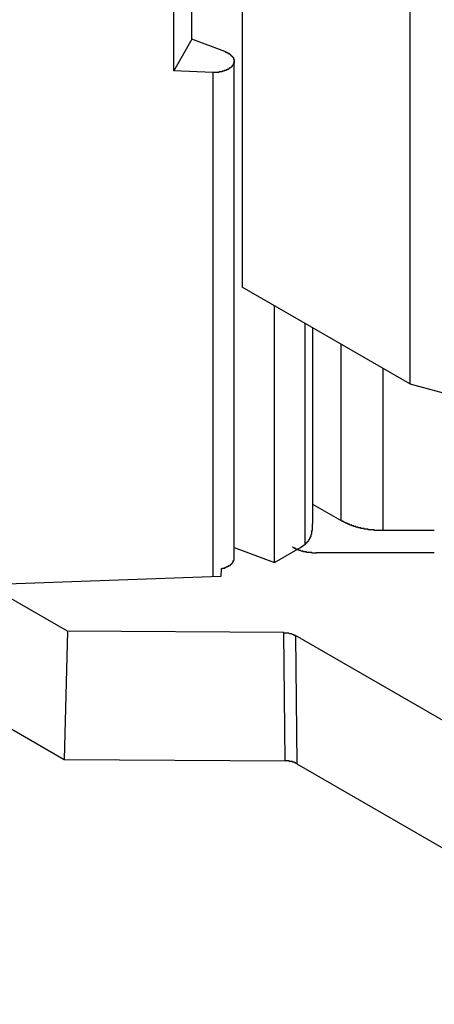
# Model space of a CAD drawing. Header units: millimetres. Extents: x 7187 to 8806, y -3756 to -2918.
# Tile 210 of 250: x 8526.62 to 8532.87, y -3318.34 to -3303.52. Entities that reach past the tile are written whole.
import ezdxf

# ---------------------------------------------------------------- set-up
doc = ezdxf.new("R2010")
doc.units = ezdxf.units.MM
doc.header["$LTSCALE"] = 3

msp = doc.modelspace()

# ---------------------------------------------------------------- linework, layer by layer
at = {"linetype": 'Continuous', "lineweight": 30}
for p, q in [((8528.944, -3304.289), (8528.944, -3299.39)), ((8529.216, -3303.812), (8529.216, -3299.401)), ((8529.975, -3300.737), (8529.975, -3307.542)), ((8532.501, -3302.195), (8532.501, -3309)), ((8529.216, -3303.812), (8528.944, -3304.289)), ((8529.715, -3303.994), (8529.216, -3303.812)), ((8529.855, -3311.623), (8529.855, -3304.138)), ((8529.534, -3304.314), (8528.944, -3304.289)), ((8529.534, -3304.314), (8529.534, -3311.904)), ((8532.501, -3309), (8529.975, -3307.542)), ((8530.465, -3311.685), (8530.465, -3307.825)), ((8530.925, -3311.411), (8530.925, -3308.09)), ((8531.042, -3311.109), (8531.042, -3308.158)), ((8531.461, -3308.399), (8531.461, -3311.054)), ((8532.097, -3308.767), (8532.097, -3311.206)), ((8532.501, -3309), (8536.72, -3310.128)), ((8531.461, -3311.054), (8531.042, -3310.812)), ((8532.871, -3311.206), (8532.097, -3311.206)), ((8529.855, -3311.463), (8530.465, -3311.685)), ((8530.465, -3311.685), (8530.854, -3311.46)), ((8530.854, -3311.46), (8530.925, -3311.411)), ((8532.871, -3311.542), (8531.093, -3311.542)), ((8529.659, -3311.785), (8529.656, -3311.899)), ((8529.656, -3311.899), (8526.133, -3312.023)), ((8527.343, -3312.722), (8526.133, -3312.023)), ((8527.343, -3312.722), (8527.295, -3314.654)), ((8530.603, -3312.742), (8527.343, -3312.722)), ((8530.623, -3314.674), (8530.603, -3312.742)), ((8537.068, -3316.416), (8530.777, -3312.784)), ((8530.777, -3312.784), (8530.797, -3314.716)), ((8524.391, -3312.977), (8527.295, -3314.654)), ((8527.295, -3314.654), (8530.623, -3314.674)), ((8530.797, -3314.716), (8537.068, -3318.337))]:
    msp.add_line(p, q, dxfattribs=at)
for points in [[(8529.716, -3303.994, 0), (8529.716, -3303.994, 0), (8529.716, -3303.994, 0), (8529.726, -3303.994, 0), (8529.726, -3303.994, 0), (8529.726, -3303.994, 0), (8529.726, -3303.994, 0), (8529.726, -3304.004, 0), (8529.726, -3304.004, 0), (8529.736, -3304.004, 0), (8529.736, -3304.004, 0), (8529.736, -3304.004, 0), (8529.736, -3304.004, 0), (8529.736, -3304.004, 0), (8529.736, -3304.004, 0), (8529.746, -3304.004, 0), (8529.746, -3304.004, 0), (8529.746, -3304.004, 0), (8529.746, -3304.004, 0), (8529.746, -3304.014, 0), (8529.756, -3304.014, 0), (8529.756, -3304.014, 0), (8529.756, -3304.014, 0), (8529.756, -3304.014, 0), (8529.756, -3304.014, 0), (8529.756, -3304.014, 0), (8529.766, -3304.014, 0), (8529.766, -3304.014, 0), (8529.766, -3304.014, 0), (8529.766, -3304.014, 0), (8529.766, -3304.024, 0), (8529.766, -3304.024, 0), (8529.776, -3304.024, 0), (8529.776, -3304.024, 0), (8529.776, -3304.024, 0), (8529.776, -3304.024, 0), (8529.776, -3304.024, 0), (8529.776, -3304.024, 0), (8529.776, -3304.024, 0), (8529.786, -3304.024, 0), (8529.786, -3304.024, 0), (8529.786, -3304.034, 0), (8529.786, -3304.034, 0), (8529.786, -3304.034, 0), (8529.786, -3304.034, 0), (8529.796, -3304.034, 0), (8529.796, -3304.034, 0), (8529.796, -3304.034, 0), (8529.796, -3304.034, 0), (8529.796, -3304.034, 0), (8529.796, -3304.034, 0), (8529.796, -3304.044, 0), (8529.796, -3304.044, 0), (8529.806, -3304.044, 0), (8529.806, -3304.044, 0), (8529.806, -3304.044, 0), (8529.806, -3304.044, 0), (8529.806, -3304.044, 0), (8529.806, -3304.044, 0), (8529.806, -3304.044, 0), (8529.806, -3304.054, 0), (8529.816, -3304.054, 0), (8529.816, -3304.054, 0), (8529.816, -3304.054, 0), (8529.816, -3304.054, 0), (8529.816, -3304.054, 0), (8529.816, -3304.054, 0), (8529.816, -3304.054, 0), (8529.816, -3304.054, 0), (8529.816, -3304.064, 0), (8529.826, -3304.064, 0), (8529.826, -3304.064, 0), (8529.826, -3304.064, 0), (8529.826, -3304.064, 0), (8529.826, -3304.064, 0), (8529.826, -3304.064, 0), (8529.826, -3304.064, 0), (8529.826, -3304.064, 0), (8529.826, -3304.074, 0), (8529.826, -3304.074, 0), (8529.836, -3304.074, 0), (8529.836, -3304.074, 0), (8529.836, -3304.074, 0), (8529.836, -3304.074, 0), (8529.836, -3304.074, 0), (8529.836, -3304.074, 0), (8529.836, -3304.084, 0), (8529.836, -3304.084, 0), (8529.836, -3304.084, 0), (8529.836, -3304.084, 0), (8529.836, -3304.084, 0), (8529.836, -3304.084, 0), (8529.836, -3304.084, 0), (8529.846, -3304.084, 0), (8529.846, -3304.094, 0), (8529.846, -3304.094, 0), (8529.846, -3304.094, 0), (8529.846, -3304.094, 0), (8529.846, -3304.094, 0), (8529.846, -3304.094, 0), (8529.846, -3304.094, 0), (8529.846, -3304.094, 0), (8529.846, -3304.104, 0), (8529.846, -3304.104, 0), (8529.846, -3304.104, 0), (8529.846, -3304.104, 0), (8529.846, -3304.104, 0), (8529.846, -3304.104, 0), (8529.846, -3304.104, 0), (8529.846, -3304.104, 0), (8529.846, -3304.114, 0), (8529.856, -3304.114, 0), (8529.856, -3304.114, 0), (8529.856, -3304.114, 0), (8529.856, -3304.114, 0), (8529.856, -3304.114, 0), (8529.856, -3304.114, 0), (8529.856, -3304.124, 0), (8529.856, -3304.124, 0), (8529.856, -3304.124, 0), (8529.856, -3304.124, 0), (8529.856, -3304.124, 0), (8529.856, -3304.124, 0), (8529.856, -3304.124, 0), (8529.856, -3304.124, 0), (8529.856, -3304.134, 0), (8529.856, -3304.134, 0), (8529.856, -3304.134, 0), (8529.856, -3304.134, 0), (8529.856, -3304.134, 0), (8529.856, -3304.134, 0), (8529.856, -3304.134, 0), (8529.856, -3304.134, 0), (8529.856, -3304.144, 0), (8529.856, -3304.144, 0), (8529.856, -3304.144, 0), (8529.856, -3304.144, 0), (8529.856, -3304.144, 0), (8529.856, -3304.144, 0), (8529.856, -3304.144, 0), (8529.856, -3304.144, 0), (8529.856, -3304.154, 0), (8529.856, -3304.154, 0), (8529.856, -3304.154, 0), (8529.856, -3304.154, 0), (8529.856, -3304.154, 0), (8529.856, -3304.154, 0), (8529.856, -3304.154, 0), (8529.856, -3304.164, 0), (8529.856, -3304.164, 0), (8529.856, -3304.164, 0), (8529.856, -3304.164, 0), (8529.856, -3304.164, 0), (8529.856, -3304.164, 0), (8529.856, -3304.164, 0), (8529.856, -3304.164, 0), (8529.856, -3304.174, 0), (8529.846, -3304.174, 0), (8529.846, -3304.174, 0), (8529.846, -3304.174, 0), (8529.846, -3304.174, 0), (8529.846, -3304.174, 0), (8529.846, -3304.174, 0), (8529.846, -3304.174, 0), (8529.846, -3304.184, 0), (8529.846, -3304.184, 0), (8529.846, -3304.184, 0), (8529.846, -3304.184, 0), (8529.846, -3304.184, 0), (8529.846, -3304.184, 0), (8529.846, -3304.184, 0), (8529.846, -3304.184, 0), (8529.846, -3304.194, 0), (8529.846, -3304.194, 0), (8529.846, -3304.194, 0), (8529.836, -3304.194, 0), (8529.836, -3304.194, 0), (8529.836, -3304.194, 0), (8529.836, -3304.194, 0), (8529.836, -3304.194, 0), (8529.836, -3304.204, 0), (8529.836, -3304.204, 0), (8529.836, -3304.204, 0), (8529.836, -3304.204, 0), (8529.836, -3304.204, 0), (8529.836, -3304.204, 0), (8529.836, -3304.204, 0), (8529.836, -3304.204, 0), (8529.826, -3304.214, 0), (8529.826, -3304.214, 0), (8529.826, -3304.214, 0), (8529.826, -3304.214, 0), (8529.826, -3304.214, 0), (8529.826, -3304.214, 0), (8529.826, -3304.214, 0), (8529.826, -3304.214, 0), (8529.826, -3304.224, 0), (8529.826, -3304.224, 0), (8529.816, -3304.224, 0), (8529.816, -3304.224, 0), (8529.816, -3304.224, 0), (8529.816, -3304.224, 0), (8529.816, -3304.224, 0), (8529.816, -3304.224, 0), (8529.816, -3304.224, 0), (8529.816, -3304.234, 0), (8529.816, -3304.234, 0), (8529.806, -3304.234, 0), (8529.806, -3304.234, 0), (8529.806, -3304.234, 0), (8529.806, -3304.234, 0), (8529.806, -3304.234, 0), (8529.806, -3304.234, 0), (8529.806, -3304.234, 0), (8529.806, -3304.244, 0), (8529.796, -3304.244, 0), (8529.796, -3304.244, 0), (8529.796, -3304.244, 0), (8529.796, -3304.244, 0), (8529.796, -3304.244, 0), (8529.796, -3304.244, 0), (8529.796, -3304.244, 0), (8529.786, -3304.244, 0), (8529.786, -3304.244, 0), (8529.786, -3304.254, 0), (8529.786, -3304.254, 0), (8529.786, -3304.254, 0), (8529.786, -3304.254, 0), (8529.786, -3304.254, 0), (8529.776, -3304.254, 0), (8529.776, -3304.254, 0), (8529.776, -3304.254, 0), (8529.776, -3304.254, 0), (8529.776, -3304.254, 0), (8529.776, -3304.264, 0), (8529.776, -3304.264, 0), (8529.766, -3304.264, 0), (8529.766, -3304.264, 0), (8529.766, -3304.264, 0), (8529.766, -3304.264, 0), (8529.766, -3304.264, 0), (8529.766, -3304.264, 0), (8529.756, -3304.264, 0), (8529.756, -3304.264, 0), (8529.756, -3304.264, 0), (8529.756, -3304.274, 0), (8529.756, -3304.274, 0), (8529.756, -3304.274, 0), (8529.746, -3304.274, 0), (8529.746, -3304.274, 0), (8529.746, -3304.274, 0), (8529.746, -3304.274, 0), (8529.746, -3304.274, 0), (8529.746, -3304.274, 0), (8529.736, -3304.274, 0), (8529.736, -3304.274, 0), (8529.736, -3304.274, 0), (8529.736, -3304.284, 0), (8529.736, -3304.284, 0), (8529.726, -3304.284, 0), (8529.726, -3304.284, 0), (8529.726, -3304.284, 0), (8529.726, -3304.284, 0), (8529.726, -3304.284, 0), (8529.726, -3304.284, 0), (8529.716, -3304.284, 0), (8529.716, -3304.284, 0), (8529.716, -3304.284, 0), (8529.716, -3304.284, 0), (8529.716, -3304.284, 0), (8529.706, -3304.284, 0), (8529.706, -3304.294, 0), (8529.706, -3304.294, 0), (8529.706, -3304.294, 0), (8529.706, -3304.294, 0), (8529.696, -3304.294, 0), (8529.696, -3304.294, 0), (8529.696, -3304.294, 0), (8529.696, -3304.294, 0), (8529.696, -3304.294, 0), (8529.686, -3304.294, 0), (8529.686, -3304.294, 0), (8529.686, -3304.294, 0), (8529.686, -3304.294, 0), (8529.686, -3304.294, 0), (8529.676, -3304.294, 0), (8529.676, -3304.294, 0), (8529.676, -3304.304, 0), (8529.676, -3304.304, 0), (8529.676, -3304.304, 0), (8529.666, -3304.304, 0), (8529.666, -3304.304, 0), (8529.666, -3304.304, 0), (8529.666, -3304.304, 0), (8529.656, -3304.304, 0), (8529.656, -3304.304, 0), (8529.656, -3304.304, 0), (8529.656, -3304.304, 0), (8529.656, -3304.304, 0), (8529.646, -3304.304, 0), (8529.646, -3304.304, 0), (8529.646, -3304.304, 0), (8529.646, -3304.304, 0), (8529.646, -3304.304, 0), (8529.636, -3304.304, 0), (8529.636, -3304.304, 0), (8529.636, -3304.304, 0), (8529.636, -3304.304, 0), (8529.626, -3304.304, 0), (8529.626, -3304.304, 0), (8529.626, -3304.304, 0), (8529.626, -3304.304, 0), (8529.626, -3304.314, 0), (8529.616, -3304.314, 0), (8529.616, -3304.314, 0), (8529.616, -3304.314, 0), (8529.616, -3304.314, 0), (8529.606, -3304.314, 0), (8529.606, -3304.314, 0), (8529.606, -3304.314, 0), (8529.606, -3304.314, 0), (8529.606, -3304.314, 0), (8529.596, -3304.314, 0), (8529.596, -3304.314, 0), (8529.596, -3304.314, 0), (8529.596, -3304.314, 0), (8529.586, -3304.314, 0), (8529.586, -3304.314, 0), (8529.586, -3304.314, 0), (8529.586, -3304.314, 0), (8529.586, -3304.314, 0), (8529.576, -3304.314, 0), (8529.576, -3304.314, 0), (8529.576, -3304.314, 0), (8529.576, -3304.314, 0), (8529.566, -3304.314, 0), (8529.566, -3304.314, 0), (8529.566, -3304.314, 0), (8529.566, -3304.314, 0), (8529.566, -3304.314, 0), (8529.556, -3304.314, 0), (8529.556, -3304.314, 0), (8529.556, -3304.314, 0), (8529.556, -3304.314, 0), (8529.546, -3304.314, 0), (8529.546, -3304.314, 0), (8529.546, -3304.314, 0), (8529.546, -3304.314, 0), (8529.536, -3304.314, 0), (8529.536, -3304.314, 0), (8529.536, -3304.314, 0), (8529.536, -3304.314, 0)], [(8532.096, -3311.204, 0), (8532.096, -3311.204, 0), (8532.096, -3311.204, 0), (8532.086, -3311.204, 0), (8532.086, -3311.204, 0), (8532.086, -3311.204, 0), (8532.076, -3311.204, 0), (8532.076, -3311.204, 0), (8532.076, -3311.204, 0), (8532.066, -3311.204, 0), (8532.066, -3311.204, 0), (8532.066, -3311.204, 0), (8532.056, -3311.204, 0), (8532.056, -3311.204, 0), (8532.056, -3311.204, 0), (8532.046, -3311.204, 0), (8532.046, -3311.204, 0), (8532.046, -3311.204, 0), (8532.036, -3311.204, 0), (8532.036, -3311.204, 0), (8532.036, -3311.204, 0), (8532.026, -3311.204, 0), (8532.026, -3311.204, 0), (8532.026, -3311.204, 0), (8532.026, -3311.204, 0), (8532.016, -3311.204, 0), (8532.016, -3311.204, 0), (8532.016, -3311.204, 0), (8532.006, -3311.204, 0), (8532.006, -3311.204, 0), (8532.006, -3311.204, 0), (8531.996, -3311.204, 0), (8531.996, -3311.204, 0), (8531.996, -3311.204, 0), (8531.986, -3311.204, 0), (8531.986, -3311.204, 0), (8531.986, -3311.204, 0), (8531.976, -3311.204, 0), (8531.976, -3311.204, 0), (8531.976, -3311.204, 0), (8531.966, -3311.204, 0), (8531.966, -3311.204, 0), (8531.966, -3311.204, 0), (8531.966, -3311.194, 0), (8531.956, -3311.194, 0), (8531.956, -3311.194, 0), (8531.956, -3311.194, 0), (8531.946, -3311.194, 0), (8531.946, -3311.194, 0), (8531.946, -3311.194, 0), (8531.936, -3311.194, 0), (8531.936, -3311.194, 0), (8531.936, -3311.194, 0), (8531.926, -3311.194, 0), (8531.926, -3311.194, 0), (8531.926, -3311.194, 0), (8531.916, -3311.194, 0), (8531.916, -3311.194, 0), (8531.916, -3311.194, 0), (8531.916, -3311.194, 0), (8531.906, -3311.194, 0), (8531.906, -3311.194, 0), (8531.906, -3311.194, 0), (8531.896, -3311.194, 0), (8531.896, -3311.194, 0), (8531.896, -3311.194, 0), (8531.886, -3311.194, 0), (8531.886, -3311.194, 0), (8531.886, -3311.194, 0), (8531.876, -3311.194, 0), (8531.876, -3311.194, 0), (8531.876, -3311.194, 0), (8531.876, -3311.184, 0), (8531.866, -3311.184, 0), (8531.866, -3311.184, 0), (8531.866, -3311.184, 0), (8531.856, -3311.184, 0), (8531.856, -3311.184, 0), (8531.856, -3311.184, 0), (8531.846, -3311.184, 0), (8531.846, -3311.184, 0), (8531.846, -3311.184, 0), (8531.846, -3311.184, 0), (8531.836, -3311.184, 0), (8531.836, -3311.184, 0), (8531.836, -3311.184, 0), (8531.826, -3311.184, 0), (8531.826, -3311.184, 0), (8531.826, -3311.184, 0), (8531.816, -3311.184, 0), (8531.816, -3311.184, 0), (8531.816, -3311.174, 0), (8531.806, -3311.174, 0), (8531.806, -3311.174, 0), (8531.806, -3311.174, 0), (8531.806, -3311.174, 0), (8531.796, -3311.174, 0), (8531.796, -3311.174, 0), (8531.796, -3311.174, 0), (8531.786, -3311.174, 0), (8531.786, -3311.174, 0), (8531.786, -3311.174, 0), (8531.786, -3311.174, 0), (8531.776, -3311.174, 0), (8531.776, -3311.174, 0), (8531.776, -3311.174, 0), (8531.766, -3311.174, 0), (8531.766, -3311.164, 0), (8531.766, -3311.164, 0), (8531.756, -3311.164, 0), (8531.756, -3311.164, 0), (8531.756, -3311.164, 0), (8531.756, -3311.164, 0), (8531.746, -3311.164, 0), (8531.746, -3311.164, 0), (8531.746, -3311.164, 0), (8531.736, -3311.164, 0), (8531.736, -3311.164, 0), (8531.736, -3311.164, 0), (8531.736, -3311.164, 0), (8531.726, -3311.164, 0), (8531.726, -3311.154, 0), (8531.726, -3311.154, 0), (8531.716, -3311.154, 0), (8531.716, -3311.154, 0), (8531.716, -3311.154, 0), (8531.706, -3311.154, 0), (8531.706, -3311.154, 0), (8531.706, -3311.154, 0), (8531.706, -3311.154, 0), (8531.696, -3311.154, 0), (8531.696, -3311.154, 0), (8531.696, -3311.154, 0), (8531.686, -3311.154, 0), (8531.686, -3311.144, 0), (8531.686, -3311.144, 0), (8531.686, -3311.144, 0), (8531.676, -3311.144, 0), (8531.676, -3311.144, 0), (8531.676, -3311.144, 0), (8531.676, -3311.144, 0), (8531.666, -3311.144, 0), (8531.666, -3311.144, 0), (8531.666, -3311.144, 0), (8531.656, -3311.144, 0), (8531.656, -3311.144, 0), (8531.656, -3311.134, 0), (8531.656, -3311.134, 0), (8531.646, -3311.134, 0), (8531.646, -3311.134, 0), (8531.646, -3311.134, 0), (8531.636, -3311.134, 0), (8531.636, -3311.134, 0), (8531.636, -3311.134, 0), (8531.636, -3311.134, 0), (8531.626, -3311.134, 0), (8531.626, -3311.124, 0), (8531.626, -3311.124, 0), (8531.626, -3311.124, 0), (8531.616, -3311.124, 0), (8531.616, -3311.124, 0), (8531.616, -3311.124, 0), (8531.616, -3311.124, 0), (8531.606, -3311.124, 0), (8531.606, -3311.124, 0), (8531.606, -3311.124, 0), (8531.596, -3311.124, 0), (8531.596, -3311.114, 0), (8531.596, -3311.114, 0), (8531.596, -3311.114, 0), (8531.586, -3311.114, 0), (8531.586, -3311.114, 0), (8531.586, -3311.114, 0), (8531.586, -3311.114, 0), (8531.576, -3311.114, 0), (8531.576, -3311.114, 0), (8531.576, -3311.104, 0), (8531.576, -3311.104, 0), (8531.566, -3311.104, 0), (8531.566, -3311.104, 0), (8531.566, -3311.104, 0), (8531.566, -3311.104, 0), (8531.556, -3311.104, 0), (8531.556, -3311.104, 0), (8531.556, -3311.104, 0), (8531.556, -3311.094, 0), (8531.546, -3311.094, 0), (8531.546, -3311.094, 0), (8531.546, -3311.094, 0), (8531.546, -3311.094, 0), (8531.536, -3311.094, 0), (8531.536, -3311.094, 0), (8531.536, -3311.094, 0), (8531.536, -3311.094, 0), (8531.526, -3311.084, 0), (8531.526, -3311.084, 0), (8531.526, -3311.084, 0), (8531.526, -3311.084, 0), (8531.516, -3311.084, 0), (8531.516, -3311.084, 0), (8531.516, -3311.084, 0), (8531.516, -3311.084, 0), (8531.506, -3311.074, 0), (8531.506, -3311.074, 0), (8531.506, -3311.074, 0), (8531.506, -3311.074, 0), (8531.506, -3311.074, 0), (8531.496, -3311.074, 0), (8531.496, -3311.074, 0), (8531.496, -3311.074, 0), (8531.496, -3311.064, 0), (8531.486, -3311.064, 0), (8531.486, -3311.064, 0), (8531.486, -3311.064, 0), (8531.486, -3311.064, 0), (8531.476, -3311.064, 0), (8531.476, -3311.064, 0), (8531.476, -3311.064, 0), (8531.476, -3311.064, 0), (8531.466, -3311.054, 0), (8531.466, -3311.054, 0), (8531.466, -3311.054, 0), (8531.466, -3311.054, 0), (8531.456, -3311.054, 0)], [(8530.926, -3311.414, 0), (8530.926, -3311.414, 0), (8530.926, -3311.404, 0), (8530.926, -3311.404, 0), (8530.926, -3311.404, 0), (8530.936, -3311.404, 0), (8530.936, -3311.404, 0), (8530.936, -3311.404, 0), (8530.936, -3311.404, 0), (8530.936, -3311.404, 0), (8530.936, -3311.404, 0), (8530.936, -3311.394, 0), (8530.936, -3311.394, 0), (8530.936, -3311.394, 0), (8530.946, -3311.394, 0), (8530.946, -3311.394, 0), (8530.946, -3311.394, 0), (8530.946, -3311.394, 0), (8530.946, -3311.394, 0), (8530.946, -3311.384, 0), (8530.946, -3311.384, 0), (8530.946, -3311.384, 0), (8530.956, -3311.384, 0), (8530.956, -3311.384, 0), (8530.956, -3311.384, 0), (8530.956, -3311.384, 0), (8530.956, -3311.384, 0), (8530.956, -3311.374, 0), (8530.956, -3311.374, 0), (8530.956, -3311.374, 0), (8530.956, -3311.374, 0), (8530.966, -3311.374, 0), (8530.966, -3311.374, 0), (8530.966, -3311.374, 0), (8530.966, -3311.374, 0), (8530.966, -3311.364, 0), (8530.966, -3311.364, 0), (8530.966, -3311.364, 0), (8530.966, -3311.364, 0), (8530.966, -3311.364, 0), (8530.976, -3311.364, 0), (8530.976, -3311.364, 0), (8530.976, -3311.354, 0), (8530.976, -3311.354, 0), (8530.976, -3311.354, 0), (8530.976, -3311.354, 0), (8530.976, -3311.354, 0), (8530.976, -3311.354, 0), (8530.976, -3311.354, 0), (8530.976, -3311.354, 0), (8530.986, -3311.344, 0), (8530.986, -3311.344, 0), (8530.986, -3311.344, 0), (8530.986, -3311.344, 0), (8530.986, -3311.344, 0), (8530.986, -3311.344, 0), (8530.986, -3311.344, 0), (8530.986, -3311.334, 0), (8530.986, -3311.334, 0), (8530.986, -3311.334, 0), (8530.986, -3311.334, 0), (8530.996, -3311.334, 0), (8530.996, -3311.334, 0), (8530.996, -3311.324, 0), (8530.996, -3311.324, 0), (8530.996, -3311.324, 0), (8530.996, -3311.324, 0), (8530.996, -3311.324, 0), (8530.996, -3311.324, 0), (8530.996, -3311.324, 0), (8530.996, -3311.314, 0), (8530.996, -3311.314, 0), (8530.996, -3311.314, 0), (8531.006, -3311.314, 0), (8531.006, -3311.314, 0), (8531.006, -3311.314, 0), (8531.006, -3311.304, 0), (8531.006, -3311.304, 0), (8531.006, -3311.304, 0), (8531.006, -3311.304, 0), (8531.006, -3311.304, 0), (8531.006, -3311.304, 0), (8531.006, -3311.304, 0), (8531.006, -3311.294, 0), (8531.006, -3311.294, 0), (8531.006, -3311.294, 0), (8531.006, -3311.294, 0), (8531.006, -3311.294, 0), (8531.016, -3311.294, 0), (8531.016, -3311.284, 0), (8531.016, -3311.284, 0), (8531.016, -3311.284, 0), (8531.016, -3311.284, 0), (8531.016, -3311.284, 0), (8531.016, -3311.284, 0), (8531.016, -3311.274, 0), (8531.016, -3311.274, 0), (8531.016, -3311.274, 0), (8531.016, -3311.274, 0), (8531.016, -3311.274, 0), (8531.016, -3311.274, 0), (8531.016, -3311.264, 0), (8531.016, -3311.264, 0), (8531.016, -3311.264, 0), (8531.016, -3311.264, 0), (8531.016, -3311.264, 0), (8531.016, -3311.264, 0), (8531.026, -3311.254, 0), (8531.026, -3311.254, 0), (8531.026, -3311.254, 0), (8531.026, -3311.254, 0), (8531.026, -3311.254, 0), (8531.026, -3311.254, 0), (8531.026, -3311.244, 0), (8531.026, -3311.244, 0), (8531.026, -3311.244, 0), (8531.026, -3311.244, 0), (8531.026, -3311.244, 0), (8531.026, -3311.234, 0), (8531.026, -3311.234, 0), (8531.026, -3311.234, 0), (8531.026, -3311.234, 0), (8531.026, -3311.234, 0), (8531.026, -3311.234, 0), (8531.026, -3311.224, 0), (8531.026, -3311.224, 0), (8531.026, -3311.224, 0), (8531.026, -3311.224, 0), (8531.026, -3311.224, 0), (8531.026, -3311.224, 0), (8531.026, -3311.214, 0), (8531.026, -3311.214, 0), (8531.026, -3311.214, 0), (8531.026, -3311.214, 0), (8531.026, -3311.214, 0), (8531.026, -3311.214, 0), (8531.026, -3311.204, 0), (8531.036, -3311.204, 0), (8531.036, -3311.204, 0), (8531.036, -3311.204, 0), (8531.036, -3311.204, 0), (8531.036, -3311.194, 0), (8531.036, -3311.194, 0), (8531.036, -3311.194, 0), (8531.036, -3311.194, 0), (8531.036, -3311.194, 0), (8531.036, -3311.194, 0), (8531.036, -3311.184, 0), (8531.036, -3311.184, 0), (8531.036, -3311.184, 0), (8531.036, -3311.184, 0), (8531.036, -3311.184, 0), (8531.036, -3311.174, 0), (8531.036, -3311.174, 0), (8531.036, -3311.174, 0), (8531.036, -3311.174, 0), (8531.036, -3311.174, 0), (8531.036, -3311.174, 0), (8531.036, -3311.164, 0), (8531.036, -3311.164, 0), (8531.036, -3311.164, 0), (8531.036, -3311.164, 0), (8531.036, -3311.164, 0), (8531.036, -3311.154, 0), (8531.036, -3311.154, 0), (8531.036, -3311.154, 0), (8531.036, -3311.154, 0), (8531.036, -3311.154, 0), (8531.036, -3311.154, 0), (8531.036, -3311.144, 0), (8531.036, -3311.144, 0), (8531.036, -3311.144, 0), (8531.036, -3311.144, 0), (8531.036, -3311.144, 0), (8531.036, -3311.134, 0), (8531.036, -3311.134, 0), (8531.036, -3311.134, 0), (8531.036, -3311.134, 0), (8531.036, -3311.134, 0), (8531.036, -3311.134, 0), (8531.036, -3311.124, 0), (8531.036, -3311.124, 0), (8531.036, -3311.124, 0), (8531.036, -3311.124, 0), (8531.036, -3311.124, 0), (8531.036, -3311.114, 0), (8531.036, -3311.114, 0), (8531.036, -3311.114, 0), (8531.036, -3311.114, 0), (8531.036, -3311.114, 0), (8531.036, -3311.114, 0), (8531.036, -3311.104, 0)], [(8531.096, -3311.544, 0), (8531.096, -3311.544, 0), (8531.086, -3311.544, 0), (8531.086, -3311.544, 0), (8531.086, -3311.544, 0), (8531.086, -3311.544, 0), (8531.086, -3311.544, 0), (8531.076, -3311.544, 0), (8531.076, -3311.544, 0), (8531.076, -3311.544, 0), (8531.076, -3311.544, 0), (8531.076, -3311.544, 0), (8531.076, -3311.544, 0), (8531.066, -3311.544, 0), (8531.066, -3311.544, 0), (8531.066, -3311.544, 0), (8531.066, -3311.544, 0), (8531.066, -3311.544, 0), (8531.066, -3311.544, 0), (8531.056, -3311.544, 0), (8531.056, -3311.544, 0), (8531.056, -3311.544, 0), (8531.056, -3311.544, 0), (8531.056, -3311.544, 0), (8531.046, -3311.544, 0), (8531.046, -3311.544, 0), (8531.046, -3311.544, 0), (8531.046, -3311.544, 0), (8531.046, -3311.544, 0), (8531.046, -3311.544, 0), (8531.036, -3311.544, 0), (8531.036, -3311.544, 0), (8531.036, -3311.544, 0), (8531.036, -3311.544, 0), (8531.036, -3311.544, 0), (8531.036, -3311.544, 0), (8531.026, -3311.544, 0), (8531.026, -3311.534, 0), (8531.026, -3311.534, 0), (8531.026, -3311.534, 0), (8531.026, -3311.534, 0), (8531.026, -3311.534, 0), (8531.016, -3311.534, 0), (8531.016, -3311.534, 0), (8531.016, -3311.534, 0), (8531.016, -3311.534, 0), (8531.016, -3311.534, 0), (8531.006, -3311.534, 0), (8531.006, -3311.534, 0), (8531.006, -3311.534, 0), (8531.006, -3311.534, 0), (8531.006, -3311.534, 0), (8531.006, -3311.534, 0), (8530.996, -3311.534, 0), (8530.996, -3311.534, 0), (8530.996, -3311.534, 0), (8530.996, -3311.534, 0), (8530.996, -3311.534, 0), (8530.996, -3311.534, 0), (8530.986, -3311.534, 0), (8530.986, -3311.534, 0), (8530.986, -3311.534, 0), (8530.986, -3311.534, 0), (8530.986, -3311.534, 0), (8530.986, -3311.534, 0), (8530.976, -3311.534, 0), (8530.976, -3311.534, 0), (8530.976, -3311.534, 0), (8530.976, -3311.534, 0), (8530.976, -3311.534, 0), (8530.976, -3311.534, 0), (8530.966, -3311.534, 0), (8530.966, -3311.534, 0), (8530.966, -3311.534, 0), (8530.966, -3311.534, 0), (8530.966, -3311.534, 0), (8530.956, -3311.534, 0), (8530.956, -3311.534, 0), (8530.956, -3311.534, 0), (8530.956, -3311.534, 0), (8530.956, -3311.534, 0), (8530.956, -3311.534, 0), (8530.946, -3311.534, 0), (8530.946, -3311.534, 0), (8530.946, -3311.534, 0), (8530.946, -3311.534, 0), (8530.946, -3311.524, 0), (8530.946, -3311.524, 0), (8530.936, -3311.524, 0), (8530.936, -3311.524, 0), (8530.936, -3311.524, 0), (8530.936, -3311.524, 0), (8530.936, -3311.524, 0), (8530.936, -3311.524, 0), (8530.926, -3311.524, 0), (8530.926, -3311.524, 0), (8530.926, -3311.524, 0), (8530.926, -3311.524, 0), (8530.926, -3311.524, 0), (8530.926, -3311.524, 0), (8530.916, -3311.524, 0), (8530.916, -3311.524, 0), (8530.916, -3311.524, 0), (8530.916, -3311.524, 0), (8530.916, -3311.524, 0), (8530.916, -3311.524, 0), (8530.906, -3311.524, 0), (8530.906, -3311.524, 0), (8530.906, -3311.524, 0), (8530.906, -3311.524, 0), (8530.906, -3311.524, 0), (8530.906, -3311.524, 0), (8530.896, -3311.524, 0), (8530.896, -3311.524, 0), (8530.896, -3311.514, 0), (8530.896, -3311.514, 0), (8530.896, -3311.514, 0), (8530.896, -3311.514, 0), (8530.896, -3311.514, 0), (8530.886, -3311.514, 0), (8530.886, -3311.514, 0), (8530.886, -3311.514, 0), (8530.886, -3311.514, 0), (8530.886, -3311.514, 0), (8530.886, -3311.514, 0), (8530.876, -3311.514, 0), (8530.876, -3311.514, 0), (8530.876, -3311.514, 0), (8530.876, -3311.514, 0), (8530.876, -3311.514, 0), (8530.876, -3311.514, 0), (8530.866, -3311.514, 0), (8530.866, -3311.514, 0), (8530.866, -3311.514, 0), (8530.866, -3311.514, 0), (8530.866, -3311.514, 0), (8530.866, -3311.514, 0), (8530.856, -3311.504, 0), (8530.856, -3311.504, 0), (8530.856, -3311.504, 0), (8530.856, -3311.504, 0), (8530.856, -3311.504, 0), (8530.856, -3311.504, 0), (8530.856, -3311.504, 0), (8530.846, -3311.504, 0), (8530.846, -3311.504, 0), (8530.846, -3311.504, 0), (8530.846, -3311.504, 0), (8530.846, -3311.504, 0), (8530.846, -3311.504, 0), (8530.836, -3311.504, 0), (8530.836, -3311.504, 0), (8530.836, -3311.504, 0), (8530.836, -3311.504, 0), (8530.836, -3311.504, 0), (8530.836, -3311.504, 0), (8530.836, -3311.504, 0), (8530.826, -3311.494, 0), (8530.826, -3311.494, 0), (8530.826, -3311.494, 0), (8530.826, -3311.494, 0), (8530.826, -3311.494, 0), (8530.826, -3311.494, 0), (8530.826, -3311.494, 0), (8530.816, -3311.494, 0), (8530.816, -3311.494, 0), (8530.816, -3311.494, 0), (8530.816, -3311.494, 0), (8530.816, -3311.494, 0), (8530.816, -3311.494, 0), (8530.816, -3311.494, 0), (8530.806, -3311.494, 0), (8530.806, -3311.494, 0), (8530.806, -3311.494, 0), (8530.806, -3311.494, 0), (8530.806, -3311.484, 0), (8530.806, -3311.484, 0), (8530.806, -3311.484, 0), (8530.796, -3311.484, 0), (8530.796, -3311.484, 0), (8530.796, -3311.484, 0), (8530.796, -3311.484, 0), (8530.796, -3311.484, 0), (8530.796, -3311.484, 0), (8530.796, -3311.484, 0), (8530.786, -3311.484, 0), (8530.786, -3311.484, 0), (8530.786, -3311.484, 0), (8530.786, -3311.484, 0), (8530.786, -3311.484, 0), (8530.786, -3311.484, 0), (8530.786, -3311.474, 0), (8530.776, -3311.474, 0), (8530.776, -3311.474, 0), (8530.776, -3311.474, 0), (8530.776, -3311.474, 0), (8530.776, -3311.474, 0), (8530.776, -3311.474, 0), (8530.776, -3311.474, 0), (8530.776, -3311.474, 0), (8530.766, -3311.474, 0), (8530.766, -3311.474, 0), (8530.766, -3311.474, 0), (8530.766, -3311.474, 0), (8530.766, -3311.474, 0), (8530.766, -3311.474, 0), (8530.766, -3311.464, 0), (8530.756, -3311.464, 0), (8530.756, -3311.464, 0), (8530.756, -3311.464, 0), (8530.756, -3311.464, 0), (8530.756, -3311.464, 0), (8530.756, -3311.464, 0), (8530.756, -3311.464, 0), (8530.756, -3311.464, 0), (8530.746, -3311.464, 0), (8530.746, -3311.464, 0), (8530.746, -3311.464, 0), (8530.746, -3311.464, 0), (8530.746, -3311.464, 0), (8530.746, -3311.464, 0), (8530.746, -3311.454, 0), (8530.736, -3311.454, 0), (8530.736, -3311.454, 0)], [(8529.656, -3311.784, 0), (8529.666, -3311.784, 0), (8529.666, -3311.784, 0), (8529.666, -3311.784, 0), (8529.666, -3311.784, 0), (8529.666, -3311.784, 0), (8529.666, -3311.784, 0), (8529.666, -3311.784, 0), (8529.666, -3311.784, 0), (8529.676, -3311.784, 0), (8529.676, -3311.784, 0), (8529.676, -3311.784, 0), (8529.676, -3311.784, 0), (8529.676, -3311.784, 0), (8529.676, -3311.784, 0), (8529.676, -3311.784, 0), (8529.676, -3311.774, 0), (8529.686, -3311.774, 0), (8529.686, -3311.774, 0), (8529.686, -3311.774, 0), (8529.686, -3311.774, 0), (8529.686, -3311.774, 0), (8529.686, -3311.774, 0), (8529.686, -3311.774, 0), (8529.686, -3311.774, 0), (8529.696, -3311.774, 0), (8529.696, -3311.774, 0), (8529.696, -3311.774, 0), (8529.696, -3311.774, 0), (8529.696, -3311.774, 0), (8529.696, -3311.774, 0), (8529.696, -3311.774, 0), (8529.706, -3311.774, 0), (8529.706, -3311.774, 0), (8529.706, -3311.774, 0), (8529.706, -3311.774, 0), (8529.706, -3311.774, 0), (8529.706, -3311.774, 0), (8529.706, -3311.774, 0), (8529.706, -3311.774, 0), (8529.716, -3311.774, 0), (8529.716, -3311.774, 0), (8529.716, -3311.764, 0), (8529.716, -3311.764, 0), (8529.716, -3311.764, 0), (8529.716, -3311.764, 0), (8529.716, -3311.764, 0), (8529.716, -3311.764, 0), (8529.716, -3311.764, 0), (8529.726, -3311.764, 0), (8529.726, -3311.764, 0), (8529.726, -3311.764, 0), (8529.726, -3311.764, 0), (8529.726, -3311.764, 0), (8529.726, -3311.764, 0), (8529.726, -3311.764, 0), (8529.726, -3311.764, 0), (8529.736, -3311.764, 0), (8529.736, -3311.764, 0), (8529.736, -3311.764, 0), (8529.736, -3311.764, 0), (8529.736, -3311.764, 0), (8529.736, -3311.764, 0), (8529.736, -3311.764, 0), (8529.736, -3311.754, 0), (8529.736, -3311.754, 0), (8529.746, -3311.754, 0), (8529.746, -3311.754, 0), (8529.746, -3311.754, 0), (8529.746, -3311.754, 0), (8529.746, -3311.754, 0), (8529.746, -3311.754, 0), (8529.746, -3311.754, 0), (8529.746, -3311.754, 0), (8529.746, -3311.754, 0), (8529.756, -3311.754, 0), (8529.756, -3311.754, 0), (8529.756, -3311.754, 0), (8529.756, -3311.754, 0), (8529.756, -3311.754, 0), (8529.756, -3311.754, 0), (8529.756, -3311.754, 0), (8529.756, -3311.754, 0), (8529.756, -3311.744, 0), (8529.766, -3311.744, 0), (8529.766, -3311.744, 0), (8529.766, -3311.744, 0), (8529.766, -3311.744, 0), (8529.766, -3311.744, 0), (8529.766, -3311.744, 0), (8529.766, -3311.744, 0), (8529.766, -3311.744, 0), (8529.766, -3311.744, 0), (8529.766, -3311.744, 0), (8529.776, -3311.744, 0), (8529.776, -3311.744, 0), (8529.776, -3311.744, 0), (8529.776, -3311.744, 0), (8529.776, -3311.744, 0), (8529.776, -3311.744, 0), (8529.776, -3311.734, 0), (8529.776, -3311.734, 0), (8529.776, -3311.734, 0), (8529.776, -3311.734, 0), (8529.786, -3311.734, 0), (8529.786, -3311.734, 0), (8529.786, -3311.734, 0), (8529.786, -3311.734, 0), (8529.786, -3311.734, 0), (8529.786, -3311.734, 0), (8529.786, -3311.734, 0), (8529.786, -3311.734, 0), (8529.786, -3311.734, 0), (8529.786, -3311.734, 0), (8529.786, -3311.734, 0), (8529.796, -3311.734, 0), (8529.796, -3311.724, 0), (8529.796, -3311.724, 0), (8529.796, -3311.724, 0), (8529.796, -3311.724, 0), (8529.796, -3311.724, 0), (8529.796, -3311.724, 0), (8529.796, -3311.724, 0), (8529.796, -3311.724, 0), (8529.796, -3311.724, 0), (8529.796, -3311.724, 0), (8529.796, -3311.724, 0), (8529.806, -3311.724, 0), (8529.806, -3311.724, 0), (8529.806, -3311.724, 0), (8529.806, -3311.724, 0), (8529.806, -3311.714, 0), (8529.806, -3311.714, 0), (8529.806, -3311.714, 0), (8529.806, -3311.714, 0), (8529.806, -3311.714, 0), (8529.806, -3311.714, 0), (8529.806, -3311.714, 0), (8529.806, -3311.714, 0), (8529.806, -3311.714, 0), (8529.816, -3311.714, 0), (8529.816, -3311.714, 0), (8529.816, -3311.714, 0), (8529.816, -3311.714, 0), (8529.816, -3311.714, 0), (8529.816, -3311.704, 0), (8529.816, -3311.704, 0), (8529.816, -3311.704, 0), (8529.816, -3311.704, 0), (8529.816, -3311.704, 0), (8529.816, -3311.704, 0), (8529.816, -3311.704, 0), (8529.816, -3311.704, 0), (8529.816, -3311.704, 0), (8529.826, -3311.704, 0), (8529.826, -3311.704, 0), (8529.826, -3311.704, 0), (8529.826, -3311.704, 0), (8529.826, -3311.704, 0), (8529.826, -3311.694, 0), (8529.826, -3311.694, 0), (8529.826, -3311.694, 0), (8529.826, -3311.694, 0), (8529.826, -3311.694, 0), (8529.826, -3311.694, 0), (8529.826, -3311.694, 0), (8529.826, -3311.694, 0), (8529.826, -3311.694, 0), (8529.826, -3311.694, 0), (8529.826, -3311.694, 0), (8529.836, -3311.694, 0), (8529.836, -3311.694, 0), (8529.836, -3311.684, 0), (8529.836, -3311.684, 0), (8529.836, -3311.684, 0), (8529.836, -3311.684, 0), (8529.836, -3311.684, 0), (8529.836, -3311.684, 0), (8529.836, -3311.684, 0), (8529.836, -3311.684, 0), (8529.836, -3311.684, 0), (8529.836, -3311.684, 0), (8529.836, -3311.684, 0), (8529.836, -3311.684, 0), (8529.836, -3311.684, 0), (8529.836, -3311.674, 0), (8529.836, -3311.674, 0), (8529.836, -3311.674, 0), (8529.836, -3311.674, 0), (8529.846, -3311.674, 0), (8529.846, -3311.674, 0), (8529.846, -3311.674, 0), (8529.846, -3311.674, 0), (8529.846, -3311.674, 0), (8529.846, -3311.674, 0), (8529.846, -3311.674, 0), (8529.846, -3311.674, 0), (8529.846, -3311.674, 0), (8529.846, -3311.664, 0), (8529.846, -3311.664, 0), (8529.846, -3311.664, 0), (8529.846, -3311.664, 0), (8529.846, -3311.664, 0), (8529.846, -3311.664, 0), (8529.846, -3311.664, 0), (8529.846, -3311.664, 0), (8529.846, -3311.664, 0), (8529.846, -3311.664, 0), (8529.846, -3311.664, 0), (8529.846, -3311.664, 0), (8529.846, -3311.654, 0), (8529.846, -3311.654, 0), (8529.846, -3311.654, 0), (8529.846, -3311.654, 0), (8529.846, -3311.654, 0), (8529.856, -3311.654, 0), (8529.856, -3311.654, 0), (8529.856, -3311.654, 0), (8529.856, -3311.654, 0), (8529.856, -3311.654, 0), (8529.856, -3311.654, 0), (8529.856, -3311.654, 0), (8529.856, -3311.654, 0), (8529.856, -3311.644, 0), (8529.856, -3311.644, 0), (8529.856, -3311.644, 0), (8529.856, -3311.644, 0), (8529.856, -3311.644, 0), (8529.856, -3311.644, 0), (8529.856, -3311.644, 0), (8529.856, -3311.644, 0), (8529.856, -3311.644, 0), (8529.856, -3311.644, 0), (8529.856, -3311.644, 0), (8529.856, -3311.644, 0), (8529.856, -3311.634, 0), (8529.856, -3311.634, 0), (8529.856, -3311.634, 0), (8529.856, -3311.634, 0), (8529.856, -3311.634, 0), (8529.856, -3311.634, 0), (8529.856, -3311.634, 0), (8529.856, -3311.634, 0), (8529.856, -3311.634, 0), (8529.856, -3311.634, 0), (8529.856, -3311.634, 0), (8529.856, -3311.634, 0), (8529.856, -3311.624, 0), (8529.856, -3311.624, 0), (8529.856, -3311.624, 0), (8529.856, -3311.624, 0), (8529.856, -3311.624, 0), (8529.856, -3311.624, 0), (8529.856, -3311.624, 0), (8529.856, -3311.624, 0), (8529.856, -3311.624, 0)], [(8530.606, -3312.744, 0), (8530.606, -3312.744, 0), (8530.606, -3312.744, 0), (8530.606, -3312.744, 0), (8530.606, -3312.744, 0), (8530.606, -3312.744, 0), (8530.606, -3312.744, 0), (8530.606, -3312.744, 0), (8530.606, -3312.744, 0), (8530.616, -3312.744, 0), (8530.616, -3312.744, 0), (8530.616, -3312.744, 0), (8530.616, -3312.744, 0), (8530.616, -3312.744, 0), (8530.616, -3312.744, 0), (8530.616, -3312.744, 0), (8530.616, -3312.744, 0), (8530.616, -3312.744, 0), (8530.616, -3312.744, 0), (8530.616, -3312.744, 0), (8530.616, -3312.744, 0), (8530.626, -3312.744, 0), (8530.626, -3312.744, 0), (8530.626, -3312.744, 0), (8530.626, -3312.744, 0), (8530.626, -3312.744, 0), (8530.626, -3312.744, 0), (8530.626, -3312.744, 0), (8530.626, -3312.744, 0), (8530.626, -3312.744, 0), (8530.626, -3312.744, 0), (8530.626, -3312.744, 0), (8530.636, -3312.744, 0), (8530.636, -3312.744, 0), (8530.636, -3312.744, 0), (8530.636, -3312.744, 0), (8530.636, -3312.744, 0), (8530.636, -3312.744, 0), (8530.636, -3312.744, 0), (8530.636, -3312.744, 0), (8530.636, -3312.744, 0), (8530.636, -3312.744, 0), (8530.636, -3312.744, 0), (8530.636, -3312.744, 0), (8530.646, -3312.744, 0), (8530.646, -3312.744, 0), (8530.646, -3312.744, 0), (8530.646, -3312.744, 0), (8530.646, -3312.744, 0), (8530.646, -3312.744, 0), (8530.646, -3312.744, 0), (8530.646, -3312.744, 0), (8530.646, -3312.744, 0), (8530.646, -3312.744, 0), (8530.646, -3312.744, 0), (8530.646, -3312.744, 0), (8530.656, -3312.744, 0), (8530.656, -3312.744, 0), (8530.656, -3312.744, 0), (8530.656, -3312.744, 0), (8530.656, -3312.744, 0), (8530.656, -3312.744, 0), (8530.656, -3312.744, 0), (8530.656, -3312.744, 0), (8530.656, -3312.744, 0), (8530.656, -3312.744, 0), (8530.656, -3312.744, 0), (8530.656, -3312.744, 0), (8530.666, -3312.744, 0), (8530.666, -3312.744, 0), (8530.666, -3312.744, 0), (8530.666, -3312.744, 0), (8530.666, -3312.744, 0), (8530.666, -3312.744, 0), (8530.666, -3312.744, 0), (8530.666, -3312.744, 0), (8530.666, -3312.744, 0), (8530.666, -3312.744, 0), (8530.666, -3312.744, 0), (8530.666, -3312.744, 0), (8530.676, -3312.744, 0), (8530.676, -3312.744, 0), (8530.676, -3312.744, 0), (8530.676, -3312.744, 0), (8530.676, -3312.744, 0), (8530.676, -3312.744, 0), (8530.676, -3312.744, 0), (8530.676, -3312.744, 0), (8530.676, -3312.744, 0), (8530.676, -3312.744, 0), (8530.676, -3312.744, 0), (8530.676, -3312.744, 0), (8530.686, -3312.754, 0), (8530.686, -3312.754, 0), (8530.686, -3312.754, 0), (8530.686, -3312.754, 0), (8530.686, -3312.754, 0), (8530.686, -3312.754, 0), (8530.686, -3312.754, 0), (8530.686, -3312.754, 0), (8530.686, -3312.754, 0), (8530.686, -3312.754, 0), (8530.686, -3312.754, 0), (8530.686, -3312.754, 0), (8530.696, -3312.754, 0), (8530.696, -3312.754, 0), (8530.696, -3312.754, 0), (8530.696, -3312.754, 0), (8530.696, -3312.754, 0), (8530.696, -3312.754, 0), (8530.696, -3312.754, 0), (8530.696, -3312.754, 0), (8530.696, -3312.754, 0), (8530.696, -3312.754, 0), (8530.696, -3312.754, 0), (8530.696, -3312.754, 0), (8530.706, -3312.754, 0), (8530.706, -3312.754, 0), (8530.706, -3312.754, 0), (8530.706, -3312.754, 0), (8530.706, -3312.754, 0), (8530.706, -3312.754, 0), (8530.706, -3312.754, 0), (8530.706, -3312.754, 0), (8530.706, -3312.754, 0), (8530.706, -3312.754, 0), (8530.706, -3312.754, 0), (8530.706, -3312.754, 0), (8530.706, -3312.754, 0), (8530.716, -3312.754, 0), (8530.716, -3312.754, 0), (8530.716, -3312.754, 0), (8530.716, -3312.754, 0), (8530.716, -3312.754, 0), (8530.716, -3312.754, 0), (8530.716, -3312.754, 0), (8530.716, -3312.754, 0), (8530.716, -3312.754, 0), (8530.716, -3312.754, 0), (8530.716, -3312.754, 0), (8530.716, -3312.754, 0), (8530.716, -3312.754, 0), (8530.726, -3312.764, 0), (8530.726, -3312.764, 0), (8530.726, -3312.764, 0), (8530.726, -3312.764, 0), (8530.726, -3312.764, 0), (8530.726, -3312.764, 0), (8530.726, -3312.764, 0), (8530.726, -3312.764, 0), (8530.726, -3312.764, 0), (8530.726, -3312.764, 0), (8530.726, -3312.764, 0), (8530.726, -3312.764, 0), (8530.726, -3312.764, 0), (8530.736, -3312.764, 0), (8530.736, -3312.764, 0), (8530.736, -3312.764, 0), (8530.736, -3312.764, 0), (8530.736, -3312.764, 0), (8530.736, -3312.764, 0), (8530.736, -3312.764, 0), (8530.736, -3312.764, 0), (8530.736, -3312.764, 0), (8530.736, -3312.764, 0), (8530.736, -3312.764, 0), (8530.736, -3312.764, 0), (8530.736, -3312.764, 0), (8530.736, -3312.764, 0), (8530.746, -3312.764, 0), (8530.746, -3312.764, 0), (8530.746, -3312.764, 0), (8530.746, -3312.764, 0), (8530.746, -3312.764, 0), (8530.746, -3312.764, 0), (8530.746, -3312.764, 0), (8530.746, -3312.764, 0), (8530.746, -3312.764, 0), (8530.746, -3312.774, 0), (8530.746, -3312.774, 0), (8530.746, -3312.774, 0), (8530.746, -3312.774, 0), (8530.746, -3312.774, 0), (8530.756, -3312.774, 0), (8530.756, -3312.774, 0), (8530.756, -3312.774, 0), (8530.756, -3312.774, 0), (8530.756, -3312.774, 0), (8530.756, -3312.774, 0), (8530.756, -3312.774, 0), (8530.756, -3312.774, 0), (8530.756, -3312.774, 0), (8530.756, -3312.774, 0), (8530.756, -3312.774, 0), (8530.756, -3312.774, 0), (8530.756, -3312.774, 0), (8530.756, -3312.774, 0), (8530.756, -3312.774, 0), (8530.766, -3312.774, 0), (8530.766, -3312.774, 0), (8530.766, -3312.774, 0), (8530.766, -3312.774, 0), (8530.766, -3312.774, 0), (8530.766, -3312.774, 0), (8530.766, -3312.774, 0), (8530.766, -3312.774, 0), (8530.766, -3312.774, 0), (8530.766, -3312.774, 0), (8530.766, -3312.774, 0), (8530.766, -3312.784, 0), (8530.766, -3312.784, 0), (8530.766, -3312.784, 0), (8530.766, -3312.784, 0), (8530.766, -3312.784, 0), (8530.776, -3312.784, 0), (8530.776, -3312.784, 0), (8530.776, -3312.784, 0), (8530.776, -3312.784, 0), (8530.776, -3312.784, 0), (8530.776, -3312.784, 0), (8530.776, -3312.784, 0), (8530.776, -3312.784, 0), (8530.776, -3312.784, 0), (8530.776, -3312.784, 0)], [(8530.796, -3314.714, 0), (8530.796, -3314.714, 0), (8530.796, -3314.714, 0), (8530.796, -3314.714, 0), (8530.796, -3314.714, 0), (8530.796, -3314.714, 0), (8530.796, -3314.714, 0), (8530.796, -3314.714, 0), (8530.796, -3314.714, 0), (8530.796, -3314.714, 0), (8530.796, -3314.714, 0), (8530.786, -3314.714, 0), (8530.786, -3314.714, 0), (8530.786, -3314.714, 0), (8530.786, -3314.714, 0), (8530.786, -3314.714, 0), (8530.786, -3314.714, 0), (8530.786, -3314.714, 0), (8530.786, -3314.714, 0), (8530.786, -3314.714, 0), (8530.786, -3314.714, 0), (8530.786, -3314.704, 0), (8530.786, -3314.704, 0), (8530.786, -3314.704, 0), (8530.786, -3314.704, 0), (8530.786, -3314.704, 0), (8530.776, -3314.704, 0), (8530.776, -3314.704, 0), (8530.776, -3314.704, 0), (8530.776, -3314.704, 0), (8530.776, -3314.704, 0), (8530.776, -3314.704, 0), (8530.776, -3314.704, 0), (8530.776, -3314.704, 0), (8530.776, -3314.704, 0), (8530.776, -3314.704, 0), (8530.776, -3314.704, 0), (8530.776, -3314.704, 0), (8530.776, -3314.704, 0), (8530.776, -3314.704, 0), (8530.776, -3314.704, 0), (8530.766, -3314.704, 0), (8530.766, -3314.704, 0), (8530.766, -3314.704, 0), (8530.766, -3314.704, 0), (8530.766, -3314.704, 0), (8530.766, -3314.704, 0), (8530.766, -3314.704, 0), (8530.766, -3314.704, 0), (8530.766, -3314.704, 0), (8530.766, -3314.704, 0), (8530.766, -3314.704, 0), (8530.766, -3314.704, 0), (8530.766, -3314.694, 0), (8530.766, -3314.694, 0), (8530.756, -3314.694, 0), (8530.756, -3314.694, 0), (8530.756, -3314.694, 0), (8530.756, -3314.694, 0), (8530.756, -3314.694, 0), (8530.756, -3314.694, 0), (8530.756, -3314.694, 0), (8530.756, -3314.694, 0), (8530.756, -3314.694, 0), (8530.756, -3314.694, 0), (8530.756, -3314.694, 0), (8530.756, -3314.694, 0), (8530.756, -3314.694, 0), (8530.756, -3314.694, 0), (8530.746, -3314.694, 0), (8530.746, -3314.694, 0), (8530.746, -3314.694, 0), (8530.746, -3314.694, 0), (8530.746, -3314.694, 0), (8530.746, -3314.694, 0), (8530.746, -3314.694, 0), (8530.746, -3314.694, 0), (8530.746, -3314.694, 0), (8530.746, -3314.694, 0), (8530.746, -3314.694, 0), (8530.746, -3314.694, 0), (8530.746, -3314.694, 0), (8530.736, -3314.694, 0), (8530.736, -3314.694, 0), (8530.736, -3314.694, 0), (8530.736, -3314.694, 0), (8530.736, -3314.694, 0), (8530.736, -3314.694, 0), (8530.736, -3314.694, 0), (8530.736, -3314.694, 0), (8530.736, -3314.694, 0), (8530.736, -3314.684, 0), (8530.736, -3314.684, 0), (8530.736, -3314.684, 0), (8530.736, -3314.684, 0), (8530.726, -3314.684, 0), (8530.726, -3314.684, 0), (8530.726, -3314.684, 0), (8530.726, -3314.684, 0), (8530.726, -3314.684, 0), (8530.726, -3314.684, 0), (8530.726, -3314.684, 0), (8530.726, -3314.684, 0), (8530.726, -3314.684, 0), (8530.726, -3314.684, 0), (8530.726, -3314.684, 0), (8530.726, -3314.684, 0), (8530.726, -3314.684, 0), (8530.716, -3314.684, 0), (8530.716, -3314.684, 0), (8530.716, -3314.684, 0), (8530.716, -3314.684, 0), (8530.716, -3314.684, 0), (8530.716, -3314.684, 0), (8530.716, -3314.684, 0), (8530.716, -3314.684, 0), (8530.716, -3314.684, 0), (8530.716, -3314.684, 0), (8530.716, -3314.684, 0), (8530.716, -3314.684, 0), (8530.706, -3314.684, 0), (8530.706, -3314.684, 0), (8530.706, -3314.684, 0), (8530.706, -3314.684, 0), (8530.706, -3314.684, 0), (8530.706, -3314.684, 0), (8530.706, -3314.684, 0), (8530.706, -3314.684, 0), (8530.706, -3314.684, 0), (8530.706, -3314.684, 0), (8530.706, -3314.684, 0), (8530.706, -3314.684, 0), (8530.706, -3314.684, 0), (8530.696, -3314.684, 0), (8530.696, -3314.684, 0), (8530.696, -3314.684, 0), (8530.696, -3314.684, 0), (8530.696, -3314.684, 0), (8530.696, -3314.684, 0), (8530.696, -3314.684, 0), (8530.696, -3314.684, 0), (8530.696, -3314.684, 0), (8530.696, -3314.684, 0), (8530.696, -3314.684, 0), (8530.696, -3314.684, 0), (8530.686, -3314.684, 0), (8530.686, -3314.674, 0), (8530.686, -3314.674, 0), (8530.686, -3314.674, 0), (8530.686, -3314.674, 0), (8530.686, -3314.674, 0), (8530.686, -3314.674, 0), (8530.686, -3314.674, 0), (8530.686, -3314.674, 0), (8530.686, -3314.674, 0), (8530.686, -3314.674, 0), (8530.686, -3314.674, 0), (8530.676, -3314.674, 0), (8530.676, -3314.674, 0), (8530.676, -3314.674, 0), (8530.676, -3314.674, 0), (8530.676, -3314.674, 0), (8530.676, -3314.674, 0), (8530.676, -3314.674, 0), (8530.676, -3314.674, 0), (8530.676, -3314.674, 0), (8530.676, -3314.674, 0), (8530.676, -3314.674, 0), (8530.666, -3314.674, 0), (8530.666, -3314.674, 0), (8530.666, -3314.674, 0), (8530.666, -3314.674, 0), (8530.666, -3314.674, 0), (8530.666, -3314.674, 0), (8530.666, -3314.674, 0), (8530.666, -3314.674, 0), (8530.666, -3314.674, 0), (8530.666, -3314.674, 0), (8530.666, -3314.674, 0), (8530.666, -3314.674, 0), (8530.656, -3314.674, 0), (8530.656, -3314.674, 0), (8530.656, -3314.674, 0), (8530.656, -3314.674, 0), (8530.656, -3314.674, 0), (8530.656, -3314.674, 0), (8530.656, -3314.674, 0), (8530.656, -3314.674, 0), (8530.656, -3314.674, 0), (8530.656, -3314.674, 0), (8530.656, -3314.674, 0), (8530.656, -3314.674, 0), (8530.646, -3314.674, 0), (8530.646, -3314.674, 0), (8530.646, -3314.674, 0), (8530.646, -3314.674, 0), (8530.646, -3314.674, 0), (8530.646, -3314.674, 0), (8530.646, -3314.674, 0), (8530.646, -3314.674, 0), (8530.646, -3314.674, 0), (8530.646, -3314.674, 0), (8530.646, -3314.674, 0), (8530.636, -3314.674, 0), (8530.636, -3314.674, 0), (8530.636, -3314.674, 0), (8530.636, -3314.674, 0), (8530.636, -3314.674, 0), (8530.636, -3314.674, 0), (8530.636, -3314.674, 0), (8530.636, -3314.674, 0), (8530.636, -3314.674, 0), (8530.636, -3314.674, 0), (8530.636, -3314.674, 0), (8530.636, -3314.674, 0), (8530.626, -3314.674, 0), (8530.626, -3314.674, 0), (8530.626, -3314.674, 0), (8530.626, -3314.674, 0), (8530.626, -3314.674, 0), (8530.626, -3314.674, 0), (8530.626, -3314.674, 0), (8530.626, -3314.674, 0), (8530.626, -3314.674, 0)]]:
    msp.add_polyline3d(points, dxfattribs=at)

doc.saveas('drawing.dxf')
